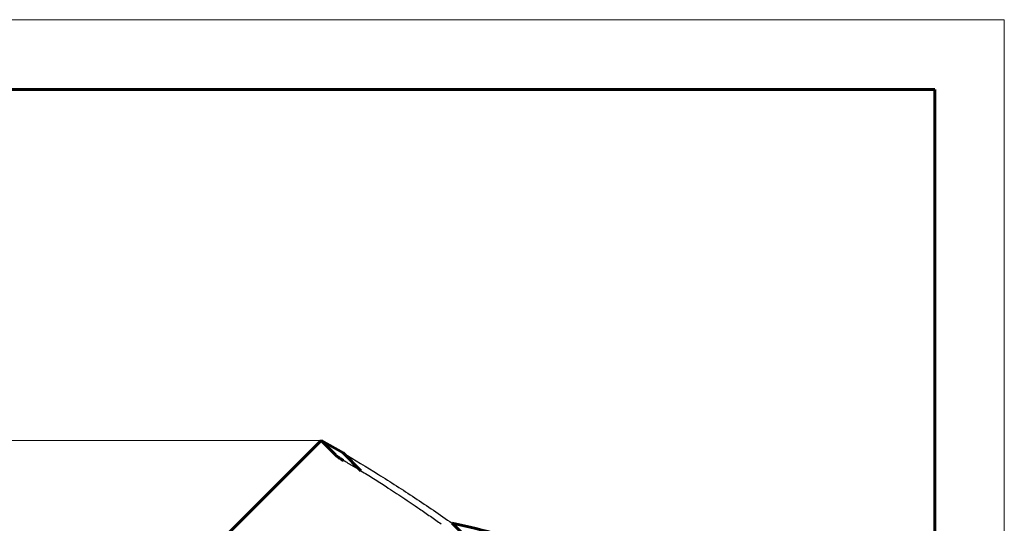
# Model space of a CAD drawing. Header units: millimetres. Extents: x 0 to 210, y 0 to 297.
# Tile 6 of 6: x 139 to 210, y 261 to 297. Entities that reach past the tile are written whole.
import ezdxf

# ---------------------------------------------------------------- set-up
doc = ezdxf.new("R2010")
doc.units = ezdxf.units.MM
for name, pattern in [('K5LT-1', [0]), ('K5LT_BASIC', [0]), ('K5LT_THIN', [0])]:
    doc.linetypes.add(name, pattern=pattern)
doc.layers.add('Системный слой', color=7, linetype='Continuous')
doc.layers.add('Системный слой (1)', color=7, linetype='Continuous', true_color=0x6c6c6c)
doc.styles.add('KDIMTEXTSTYLE', font='txt', dxfattribs={"width": 0.96, "oblique": 15, "height": 5})
doc.styles.add('KTEXTSTYLE', font='txt', dxfattribs={"width": 0.96, "height": 5})
doc.dimstyles.new('KDIMSTYLE (1.00)', dxfattribs={"dimtxt": 5, "dimasz": 1, "dimexe": 2, "dimexo": 0, "dimgap": 1, "dimtad": 1, "dimtxsty": 'KDIMTEXTSTYLE', "dimsah": 1, "dimcen": 0, "dimdle": 1, "dimadec": 0, "dimazin": 0, "dimtfac": 0.667, "dimtmove": 0, "dimatfit": 3, "dimfxl": 1, "dimtvp": 1, "dimtolj": 1, "dimtzin": 0, "dimarcsym": 0})

# ---------------------------------------------------------------- blocks, each defined once
blk = doc.blocks.new('D1')
at = {"layer": 'Системный слой (1)'}
for points in [[(33.485, 261.8), (32.827, 266.8), (32.169, 261.8), (32.827, 262.3)], [(32.827, 154.235), (33.485, 159.235), (32.827, 158.735), (32.169, 159.235)]]:
    blk.add_hatch(color=7, dxfattribs=at).paths.add_polyline_path(points)
at = {"layer": 'Системный слой (1)', "color": 7, "linetype": 'K5LT_THIN', "lineweight": 18, "true_color": 0xffffff}
for p, q in [((160.937, 266.8), (30.827, 266.8)), ((32.169, 261.8), (32.827, 266.8)), ((32.827, 266.8), (33.485, 261.8)), ((32.827, 154.235), (32.827, 266.8)), ((32.827, 262.3), (32.169, 261.8)), ((33.485, 261.8), (32.827, 262.3)), ((32.827, 154.235), (32.169, 159.235)), ((32.169, 159.235), (32.827, 158.735)), ((32.827, 158.735), (33.485, 159.235)), ((33.485, 159.235), (32.827, 154.235)), ((51.595, 154.235), (30.827, 154.235))]:
    blk.add_line(p, q, dxfattribs=at)
blk.add_wipeout([(31.827, 205.903), (24.445, 205.903), (24.445, 214.763), (31.827, 214.763)]).dxf.layer = 'Системный слой (1)'
at = {"layer": 'Системный слой (1)', "color": 7, "insert": (25.239, 205.903), "char_height": 5, "attachment_point": 1, "rotation": 90, "style": 'KTEXTSTYLE'}
blk.add_mtext('\\fArial|b0|c204|p34;\\H5.0;\\W1.000;\\Q15;\\fGOST Type AU|b0|i0|c204|p34;\\Q15;\\W0.960;112', dxfattribs=at)
blk = doc.blocks.new('KDIMARROW_01')
at = {"layer": 'Системный слой'}
blk.add_hatch(color=0, dxfattribs=at).paths.add_polyline_path([(0, 0), (-5, 0.658), (-4.5, 0), (-5, -0.658)])
at = {"layer": 'Системный слой', "color": 0, "linetype": 'K5LT_THIN', "lineweight": 18}
for p, q in [((-4.5, 0), (-5, 0.658)), ((-5, 0.658), (0, 0)), ((0, 0), (-5, -0.658)), ((-5, -0.658), (-4.5, 0))]:
    blk.add_line(p, q, dxfattribs=at)
at = {"layer": 'Системный слой (1)', "color": 0, "linetype": 'K5LT_THIN', "lineweight": 18}
blk.add_line((95.095, 154.235), (94.095, 154.235), dxfattribs=at)
blk = doc.blocks.new('U12')
at = {"color": 7, "linetype": 'K5LT_THIN', "lineweight": 18, "true_color": 0xffffff}
for p, q in [((0, 297), (210, 297)), ((210, 297), (210, 0))]:
    blk.add_line(p, q, dxfattribs=at)
at = {"color": 143, "linetype": 'K5LT_BASIC', "lineweight": 60, "true_color": 0x33acca}
for p, q in [((20, 292), (205, 292)), ((205, 292), (205, 5))]:
    blk.add_line(p, q, dxfattribs=at)

msp = doc.modelspace()

# ---------------------------------------------------------------- linework, layer by layer
at = {"layer": 'Системный слой (1)', "color": 143, "linetype": 'K5LT_BASIC', "lineweight": 60, "true_color": 0x33acca}
for p, q in [((152.484, 258.347), (160.937, 266.8)), ((160.937, 266.8), (161.992, 265.745)), ((162.514, 265.913), (160.937, 266.8)), ((162.514, 265.913), (163.794, 264.634)), ((170.36, 260.86), (188.656, 242.565))]:
    msp.add_line(p, q, dxfattribs=at)
msp.add_arc((165.461, 234.365), 26.944, 49.96992, 79.5245, dxfattribs=at)
at = {"layer": 'Системный слой (1)', "color": 7, "linetype": 'K5LT-1'}
msp.add_open_spline([(162.514, 265.913), (163.349, 265.423), (165.044, 264.395), (167.661, 262.71), (169.453, 261.492), (170.36, 260.86)], degree=3, dxfattribs=at)
at = {"layer": 'Системный слой (1)', "color": 143, "linetype": 'K5LT_BASIC', "lineweight": 60, "true_color": 0x33acca}
msp.add_open_spline([(161.992, 265.745), (162, 265.737), (162.016, 265.722), (162.065, 265.682), (162.142, 265.625), (162.246, 265.555), (162.374, 265.472), (162.471, 265.413), (162.544, 265.37)], degree=3, knots=[0, 0, 0, 0, 1.04513, 1.646992, 3.815605, 5.444916, 6.31618, 9, 9, 9, 9], dxfattribs=at)
at = {"layer": 'Системный слой (1)', "color": 7, "linetype": 'K5LT-1'}
for points, knots in [([(163.794, 264.634), (163.687, 264.696), (163.47, 264.825), (163.143, 265.017), (162.833, 265.2), (162.634, 265.317), (162.544, 265.37)], [0, 0, 0, 0, 2.775649, 5.66142, 8.525481, 10.856007, 10.856007, 10.856007, 10.856007]), ([(163.794, 264.634), (164.097, 264.447), (164.553, 264.164), (165.159, 263.78), (165.663, 263.457), (166.215, 263.099), (166.813, 262.704), (167.409, 262.306), (168.067, 261.859), (168.787, 261.363), (169.307, 260.997), (169.566, 260.813)], [0, 0, 0, 0, 0.492905, 0.739358, 0.98581, 1.314413, 1.643017, 1.97162, 2.300223, 2.737449, 3.174674, 3.174674, 3.174674, 3.174674])]:
    msp.add_open_spline(points, degree=3, knots=knots, dxfattribs=at)

# ---------------------------------------------------------------- next in the draw order: dimensions: what is measured, and where the dimension line sits
at = {"layer": 'Системный слой (1)', "color": 7}
dim = msp.add_linear_dim(base=(32.827, 154.235), p1=(160.937, 266.8), p2=(51.595, 154.235), angle=90, text='\\fGOST Type AU|b0|c204|p34;\\H5.0;\\W0.960;\\Q15;\\fGOST Type AU|b0|c204|p34;\\H5.0;\\W0.960;\\Q15;\\fGOST Type AU|b0|i0|c204|p34;\\Q15;112', dimstyle='KDIMSTYLE (1.00)', override={"dimexo": 0, "dimblk1": 'KDIMARROW_01', "dimblk2": 'KDIMARROW_01', "dimse1": 0, "dimse2": 0, "dimclrt": 7, "dimtolj": 1}, dxfattribs=at)
dim.commit()
dim.dimension.update_dxf_attribs({"geometry": 'D1', "text_midpoint": (32.827, 210.518), "dimtype": 160})

# ---------------------------------------------------------------- next in the draw order: block references
msp.add_blockref('U12', (0, 0))

doc.saveas('drawing.dxf')
